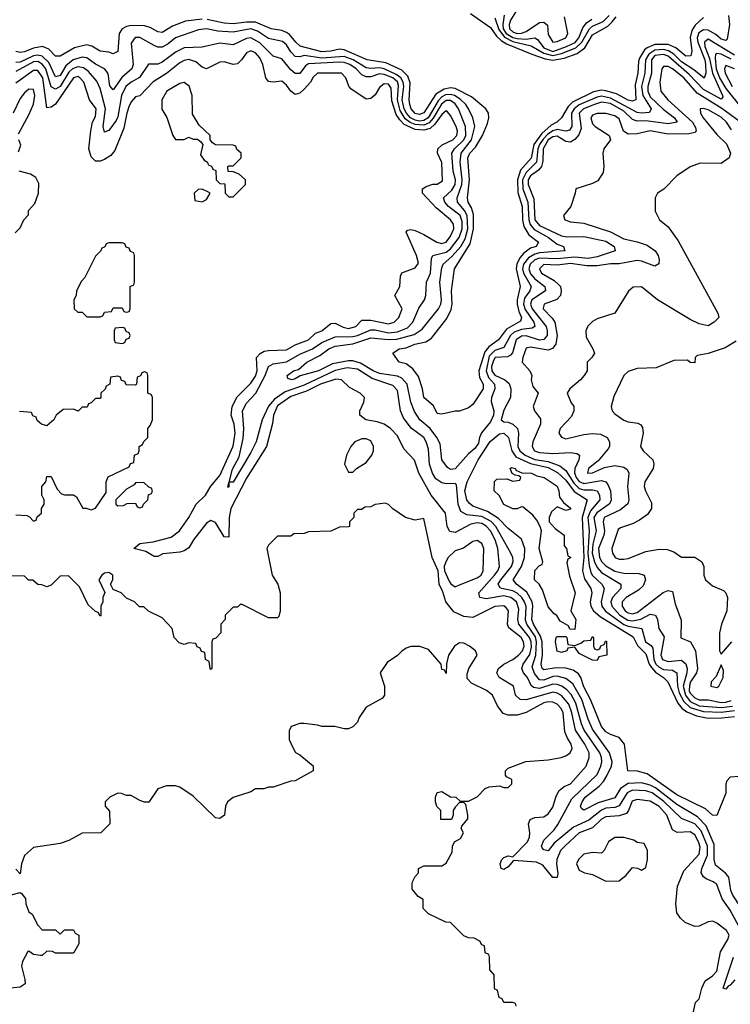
# Model space of a CAD drawing. Header units: inches. Extents: x 2671394 to 2765652, y 830470 to 955458.
# Tile 201 of 256: x 2694788 to 2697991, y 909458 to 913891. Entities that reach past the tile are written whole.
import ezdxf

# ---------------------------------------------------------------- set-up
doc = ezdxf.new("R2010")
doc.units = ezdxf.units.IN
doc.header["$MEASUREMENT"] = 0
doc.layers.add('C6990', color=7, linetype='Continuous')
doc.layers.add('C6991', color=7, linetype='Continuous')

msp = doc.modelspace()

# ---------------------------------------------------------------- linework, layer by layer
at = {"layer": 'C6990', "color": 2}
for points, elevation in [([(2697026, 909450), (2697022, 909462), (2697010, 909466), (2696970, 909466), (2696962, 909482), (2696948.4, 909488.4), (2696942, 909522), (2696930, 909526), (2696927.3, 909532.7), (2696926, 909590), (2696907.3, 909612.7), (2696906, 909670), (2696902, 909682), (2696886, 909690), (2696882, 909722), (2696870, 909726), (2696862, 909742), (2696836.4, 909756.4), (2696810, 909758), (2696790, 909766), (2696730, 909826), (2696708.4, 909828.4), (2696630, 909866), (2696606, 909890), (2696606, 909930), (2696583.1, 909943.1), (2696556.4, 909976.4), (2696557.5, 910000)], 30), ([(2697820.9, 909410), (2697833.2, 909466.8), (2697850, 909482), (2697862, 909530), (2697876.5, 909563.5), (2697910, 909585.5), (2697930, 909607.3), (2697945.8, 909694.2), (2697979.3, 909750), (2697985.2, 909770), (2697973.2, 909790), (2697930, 909823.7), (2697911.7, 909831.7), (2697890, 909829.2), (2697850, 909809.2), (2697830, 909809), (2697786.3, 909826.3), (2697765.6, 909845.6), (2697749, 909870), (2697745.2, 909910), (2697752.7, 909990), (2697756.8, 910000)], 26), ([(2698039.8, 909790), (2697990, 909882), (2697953.3, 909933.3), (2697930, 909998), (2697927.2, 910000)], 22), ([(2698068.4, 910000), (2698073.8, 909990), (2698073.6, 909970), (2698062.8, 909922.8), (2698063.8, 909903.8), (2698078, 909862), (2698078.8, 909850), (2698070, 909841.2), (2698050, 909862.7), (2698036.6, 909896.6), (2698002, 909950), (2697993, 909970), (2697988.3, 910000)], 18), ([(2694750, 909950.7), (2694790, 909961), (2694796.8, 909956.8), (2694813.7, 909933.7), (2694816, 909910), (2694830, 909874), (2694843.6, 909863.6), (2694870, 909814), (2694890, 909794), (2694950, 909794), (2694970, 909774), (2694990, 909794), (2695030, 909794), (2695038, 909778), (2695054, 909770), (2695054, 909730), (2695030, 909688.7), (2694950, 909688), (2694936.4, 909696.4), (2694910, 909698), (2694890, 909678), (2694882, 909678), (2694850, 909682), (2694830, 909698), (2694824.7, 909695.3), (2694801, 909650), (2694796, 909630), (2694811.3, 909570), (2694812, 909550), (2694790, 909535.3), (2694730, 909529.2)], 30), ([(2698011.5, 909568.5), (2697990, 909543.7), (2697980.4, 909539.6), (2697970, 909526.6), (2697958, 909530), (2698005.1, 909670)], 22)]:
    msp.add_lwpolyline(points, dxfattribs=dict(at, elevation=elevation))
at = {"layer": 'C6991', "color": 2}
for points, elevation in [([(2697981.7, 913910), (2697987.1, 913870), (2697976.5, 913803.5), (2697970, 913798), (2697950, 913803.5), (2697925.2, 913825.2), (2697890, 913844.8), (2697870, 913846), (2697848.1, 913831.9), (2697840.9, 913810), (2697843.5, 913790), (2697875.6, 913710), (2697878.4, 913690), (2697880.2, 913650), (2697872, 913628), (2697826.2, 913666.2), (2697770, 913702), (2697736, 913736), (2697711.7, 913751.7), (2697690, 913756.7), (2697650, 913753.9), (2697623.2, 913736.8), (2697608.2, 913710), (2697605.9, 913650), (2697590.7, 913590), (2697595.5, 913550), (2697633.1, 913490), (2697626.4, 913473.6), (2697590, 913470.8), (2697570, 913474.2), (2697450, 913538.7), (2697410, 913546.4), (2697390, 913542.4), (2697310, 913508.5), (2697287, 913490), (2697275.5, 913470), (2697276.5, 913410), (2697266.3, 913393.7), (2697250, 913388.8), (2697210, 913397.4), (2697190, 913391.2), (2697166, 913374), (2697147, 913353), (2697130.7, 913330), (2697123.6, 913310), (2697117.3, 913250), (2697070, 913204.1), (2697053.5, 913170), (2697055.7, 913130), (2697078.1, 913070), (2697082, 912990), (2697089.1, 912969.1), (2697106.1, 912946.1), (2697171.2, 912911.2), (2697210, 912880.3), (2697238, 912870), (2697244.7, 912850), (2697130, 912841.6), (2697110, 912836.3), (2697081.3, 912818.7), (2697058.4, 912790), (2697054.5, 912770), (2697058.8, 912750), (2697092.9, 912690), (2697087.6, 912670), (2697063.1, 912636.9), (2697059.2, 912610), (2697066.7, 912586.7), (2697105.5, 912530), (2697110.3, 912510), (2697098.2, 912501.8), (2697050, 912496.3), (2697016.1, 912483.9), (2696999.7, 912470), (2696970, 912414.7), (2696930, 912401.3), (2696903.6, 912376.4), (2696889.5, 912310), (2696901, 912281), (2696927.7, 912250), (2696929, 912230), (2696913.7, 912190), (2696912.4, 912172.4), (2696924.9, 912130), (2696923.2, 912110), (2696910, 912081.1), (2696868.9, 912031.1), (2696859.7, 912010), (2696855.6, 911984.4), (2696838.9, 911961.1), (2696810, 911936.4), (2696750, 911869.7), (2696730, 911865.6), (2696715.8, 911875.8), (2696689.7, 911909.7), (2696682.3, 911982.3), (2696668.4, 912010), (2696637.4, 912050), (2696591.1, 912090), (2696567.4, 912127.4), (2696550.9, 912170), (2696534.8, 912250), (2696510, 912276.8), (2696490, 912286.8), (2696410, 912298.4), (2696381.3, 912310), (2696324.4, 912344.4), (2696290, 912355.1), (2696270, 912356.1), (2696198.4, 912341.6), (2696134, 912310), (2696052.3, 912287.7), (2696030, 912274), (2696014, 912270), (2695996.4, 912276.4), (2695994, 912290), (2696022, 912310), (2696044.1, 912315.9), (2696082.7, 912350), (2696140.1, 912379.9), (2696180.9, 912410), (2696210, 912422), (2696290, 912431.9), (2696370, 912458.8), (2696450, 912450.9), (2696487.1, 912452.9), (2696565.6, 912474.4), (2696602.2, 912497.8), (2696675.8, 912590), (2696685.4, 912610), (2696688.5, 912630), (2696681, 912710), (2696690, 912774.8), (2696696.3, 912790), (2696735.4, 912824.6), (2696775.7, 912870), (2696795.5, 912904.5), (2696807.5, 912950), (2696804.3, 913010), (2696793, 913033), (2696761, 913070), (2696759.3, 913090), (2696780.6, 913150), (2696782.4, 913170), (2696772.9, 913250), (2696778.2, 913290), (2696824.8, 913350), (2696839.8, 913410), (2696829.8, 913449.8), (2696811.1, 913490), (2696799.1, 913510), (2696773.7, 913533.7), (2696747, 913550), (2696730, 913554.5), (2696707.4, 913552.6), (2696690, 913543.7), (2696673.6, 913526.4), (2696628.4, 913450), (2696610, 913437.4), (2696590, 913434.6), (2696570, 913439.4), (2696549.1, 913450), (2696530.6, 913470), (2696520.7, 913490), (2696511.1, 913530), (2696519.1, 913590), (2696516.9, 913610), (2696505.8, 913630), (2696485.2, 913645.2), (2696430, 913670.5), (2696410, 913675.2), (2696370, 913672.2), (2696350, 913675.4), (2696290.4, 913710.4), (2696250, 913726.1), (2696150, 913717.8), (2696070, 913730.7), (2696050, 913724.4), (2696030, 913725.1), (2696010, 913746), (2695990, 913778.9), (2695972.8, 913792.8), (2695910, 913807.1), (2695860.5, 913840.5), (2695830, 913850.6), (2695750, 913834.6), (2695680.5, 913840.5), (2695630, 913850.9), (2695593.5, 913846.5), (2695490.7, 913810), (2695457, 913783), (2695430, 913768.3), (2695410, 913768), (2695394.5, 913774.5), (2695330, 913811.3), (2695308.8, 913811.2), (2695290, 913786), (2695298.9, 913690), (2695293.4, 913670), (2695249, 913631), (2695210, 913576), (2695194.2, 913594.2), (2695187.1, 913647.1), (2695179.5, 913659.5), (2695169.8, 913669.8), (2695130, 913691.1), (2695090, 913719.8), (2695070, 913723.1), (2695028.8, 913711.2), (2694995.8, 913684.2), (2694970, 913639.6), (2694950, 913634.5), (2694918.8, 913698.8), (2694890, 913727.3), (2694870, 913732.2), (2694850, 913729.2), (2694790, 913699.8), (2694770, 913698.8)], 14), ([(2696819, 913919), (2696910, 913857), (2696936.9, 913816.9), (2696957.6, 913797.6), (2696982.2, 913782.2), (2697096.6, 913736.6), (2697155.5, 913715.5), (2697190, 913709.3), (2697242, 913718), (2697301, 913739), (2697334.7, 913765.3), (2697370, 913822.6), (2697437.9, 913862.1), (2697458.5, 913881.5), (2697475.8, 913904.2)], 10), ([(2696930, 913899.5), (2696947.3, 913847.3), (2696973.2, 913813.2), (2697010, 913793.9), (2697093.7, 913773.7), (2697150, 913740.4), (2697190, 913730.1), (2697230, 913739.1), (2697294.9, 913765.1), (2697321.5, 913790), (2697355.5, 913850), (2697370, 913862.2), (2697417.2, 913882.8), (2697445, 913910)], 14), ([(2696972.1, 913912.1), (2696965.3, 913870), (2696967.5, 913850), (2696979.8, 913830), (2697010, 913811.2), (2697030, 913807), (2697070, 913804.1), (2697110, 913809.1), (2697121.8, 913801.8), (2697150, 913764.6), (2697190, 913747.5), (2697252.8, 913770), (2697291, 913789), (2697307.2, 913810), (2697325.4, 913854.6), (2697342.8, 913877.2), (2697366.2, 913893.8)], 18), ([(2697037.6, 913950), (2697000.2, 913890), (2696993.8, 913870), (2696995.6, 913850), (2697010, 913837.3), (2697027.7, 913830), (2697050, 913830.3), (2697070, 913838.9), (2697130, 913879.1), (2697150, 913881), (2697166.8, 913866.8), (2697170, 913824.7), (2697190.9, 913790.9), (2697210, 913793.4), (2697249, 913810), (2697258, 913830), (2697243.7, 913903.7)], 22), ([(2695610, 913893.3), (2695535.2, 913884.8), (2695477.4, 913862.6), (2695430, 913834.5), (2695410, 913837), (2695376.6, 913856.6), (2695350, 913863.5), (2695290, 913865.3), (2695270, 913861), (2695250.2, 913849.8), (2695236.9, 913830), (2695230, 913748), (2695210, 913737.2), (2695190, 913744.5), (2695150, 913749.6), (2695112.8, 913772.8), (2695090, 913777.6), (2695035.4, 913764.6), (2694970, 913727), (2694950, 913726.6), (2694919.2, 913759.2), (2694891.3, 913771.3), (2694850, 913763.1), (2694810, 913746.2), (2694790, 913743), (2694770, 913748.2)], 10), ([(2697870, 913900.7), (2697832.5, 913867.5), (2697816.6, 913843.4), (2697809, 913811), (2697817.6, 913750), (2697812, 913728), (2697790, 913727.1), (2697744.9, 913764.9), (2697710, 913779.8), (2697650, 913779.8), (2697615.1, 913764.9), (2697604.4, 913755.6), (2697581.9, 913718.1), (2697577.4, 913702.6), (2697573, 913650), (2697562.2, 913597.8), (2697564, 913530), (2697550, 913524), (2697530.3, 913529.7), (2697477.3, 913557.3), (2697430, 913571), (2697410, 913574.2), (2697373.5, 913566.5), (2697279.8, 913520.2), (2697259.8, 913500.2), (2697230, 913449.6), (2697208.4, 913430), (2697183.6, 913416.5), (2697141.5, 913378.5), (2697105.2, 913330), (2697092.4, 913267.6), (2697045.7, 913214.3), (2697030.7, 913170), (2697032.7, 913112.7), (2697052.5, 913050), (2697053.4, 912990), (2697060.7, 912960.7), (2697082.4, 912922.4), (2697126.8, 912890), (2697116, 912870), (2697090, 912862.6), (2697060.3, 912839.7), (2697041.5, 912818.5), (2697027.9, 912790), (2697026, 912770), (2697043.6, 912690), (2697030.2, 912630), (2697030.2, 912610), (2697037.4, 912577.4), (2697050.2, 912550), (2697045.3, 912534.7), (2696982, 912498), (2696945.7, 912450), (2696902.2, 912417.8), (2696883.6, 912396.4), (2696857.3, 912310), (2696860.7, 912280.7), (2696876.5, 912250), (2696876.5, 912230), (2696830, 912159.5), (2696810, 912143.7), (2696770, 912128.7), (2696750, 912128.7), (2696690, 912115.3), (2696670, 912118), (2696652.9, 912152.9), (2696609.3, 912190), (2696602.7, 912230), (2696584.8, 912284.8), (2696559.3, 912319.3), (2696530, 912342), (2696498, 912350), (2696469, 912390), (2696498, 912410), (2696530, 912414.4), (2696569, 912430), (2696618.9, 912441.1), (2696643.3, 912456.7), (2696713.5, 912546.5), (2696732.8, 912587.2), (2696737.6, 912610), (2696734, 912670), (2696748.2, 912770), (2696817.6, 912882.4), (2696833.8, 912950), (2696833.6, 913013.6), (2696824.5, 913044.5), (2696809.8, 913070), (2696805.7, 913090), (2696815.6, 913170), (2696807.1, 913270), (2696816.4, 913290), (2696842.4, 913317.6), (2696874, 913370), (2696896.6, 913423.4), (2696901.6, 913450), (2696900.7, 913470), (2696889.4, 913490), (2696824.2, 913544.2), (2696750, 913581.8), (2696730, 913584), (2696701.1, 913578.9), (2696663.5, 913556.5), (2696610, 913472), (2696590, 913464.5), (2696570, 913468.9), (2696551.8, 913490), (2696546, 913510), (2696543.1, 913530), (2696547.2, 913607.2), (2696537, 913637), (2696510, 913663.5), (2696437.9, 913697.9), (2696354, 913710), (2696250, 913755.3), (2696230, 913758.7), (2696190, 913749.8), (2696150, 913747.2), (2696052.7, 913772.7), (2696031.8, 913790), (2696004.1, 913824.1), (2695990, 913833.6), (2695970, 913842.6), (2695921.2, 913850), (2695850, 913880.3), (2695810, 913880.7), (2695750, 913872.1), (2695710, 913875.3), (2695632.9, 913892.9)], 10), ([(2695732, 911808.7), (2695747.7, 911867.7), (2695776.8, 911923.2), (2695794.5, 912005.5), (2695798.9, 912050), (2695792.3, 912130), (2695810, 912164.9), (2695852.4, 912210), (2695894.8, 912290), (2695910, 912330.5), (2695930, 912342.4), (2695990.4, 912350.4), (2696050, 912385.8), (2696107.8, 912410), (2696150, 912437.8), (2696210, 912463.8), (2696290, 912464.8), (2696310, 912468.7), (2696370, 912494.7), (2696390, 912495.2), (2696450, 912481.7), (2696490, 912485.2), (2696536.1, 912503.9), (2696560.5, 912530), (2696587.2, 912592.8), (2696612.3, 912630), (2696618, 912650), (2696620.7, 912710), (2696639.8, 912750), (2696644.4, 912815.6), (2696649.5, 912830), (2696710, 912845.4), (2696730, 912860.2), (2696768.9, 912910), (2696782.7, 912950), (2696782.3, 912982.3), (2696773.3, 913010), (2696720.5, 913050), (2696703.5, 913070), (2696698.4, 913090), (2696736.1, 913123.9), (2696750.6, 913150), (2696751.4, 913170), (2696741.8, 913210), (2696735.1, 913290), (2696748, 913310), (2696789.8, 913350), (2696798.5, 913370), (2696797.8, 913410), (2696765.3, 913490), (2696750, 913512.9), (2696730, 913527), (2696710, 913528.1), (2696688.6, 913511.4), (2696651.9, 913448.1), (2696633.3, 913426.7), (2696610, 913416.2), (2696570, 913419.4), (2696548.4, 913428.4), (2696525.5, 913445.5), (2696502.5, 913482.5), (2696490.9, 913530), (2696495.6, 913595.6), (2696491.1, 913611.1), (2696469.7, 913630), (2696430, 913645.2), (2696410, 913647.8), (2696370, 913634.5), (2696350, 913633.7), (2696330, 913642.4), (2696304, 913670), (2696275.8, 913690), (2696250, 913699.1), (2696230, 913700.2), (2696090, 913692.8), (2696076.4, 913683.6), (2696050, 913649.6), (2696030, 913649.6), (2696010, 913666), (2695970, 913714.5), (2695930, 913727), (2695870, 913786.9), (2695830, 913809.7), (2695810, 913806.9), (2695750, 913778.7), (2695690, 913786.3), (2695610, 913767.6), (2695530, 913764), (2695493, 913747), (2695430, 913699.6), (2695410, 913691.8), (2695368.5, 913691.5), (2695328.4, 913631.6), (2695290, 913609.8), (2695266, 913590), (2695246.5, 913550), (2695230, 913454), (2695223, 913437), (2695190, 913392.7), (2695170, 913385.2), (2695164.2, 913410), (2695174.6, 913490), (2695150, 913581.2), (2695135.2, 913615.2), (2695098.5, 913658.5), (2695075.4, 913675.4), (2695050, 913679.3), (2695026.3, 913670), (2695010, 913655.6), (2694970, 913590.8), (2694950, 913579.2), (2694930, 913589.6), (2694906, 913670), (2694890, 913691.7), (2694870, 913703.2), (2694850, 913702.3), (2694770, 913657.6)], 18), ([(2698010, 913732), (2697890, 913803.1), (2697874.9, 913790), (2697876.3, 913770), (2697896.8, 913716.8), (2697910.1, 913650), (2697956, 913550), (2697957, 913543), (2697950, 913533.2), (2697870, 913577.4), (2697805.3, 913645.3), (2697710, 913727.1), (2697690, 913734.3), (2697650, 913730.5), (2697634.7, 913710), (2697635.2, 913650), (2697618.4, 913590), (2697618.4, 913570), (2697630, 913544), (2697688.2, 913488.2), (2697739.5, 913450), (2697750.3, 913429.7), (2697710, 913422), (2697610, 913435.3), (2697570, 913435.1), (2697550, 913441.7), (2697510, 913479), (2697450, 913513.7), (2697410, 913520.2), (2697378.4, 913510), (2697328.9, 913490), (2697309.3, 913470), (2697318.6, 913401.4), (2697307.7, 913372.3), (2697290, 913351.3), (2697270, 913339.6), (2697250, 913343.6), (2697210, 913366.4), (2697190, 913364.1), (2697168.9, 913350), (2697146.6, 913310), (2697146.3, 913253.7), (2697139.2, 913230), (2697126.4, 913213.6), (2697090, 913188), (2697080.2, 913170), (2697079.2, 913150), (2697105.5, 913085.5), (2697109.4, 912990), (2697130, 912964.2), (2697230, 912918), (2697253.7, 912913.7), (2697330, 912915.9), (2697430, 912893.8), (2697467.3, 912870), (2697471.3, 912850), (2697390, 912823.1), (2697350, 912815.4), (2697290, 912821.6), (2697210, 912814.2), (2697130, 912818.1), (2697109.2, 912810), (2697088.6, 912790), (2697082.7, 912770), (2697090, 912747.7), (2697110, 912723.9), (2697154.9, 912690), (2697157.6, 912670), (2697096.5, 912630), (2697090.2, 912610), (2697097.5, 912590), (2697160.2, 912510), (2697165.5, 912490), (2697164.6, 912470), (2697150, 912451.5), (2697131.2, 912448.8), (2697070, 912468.1), (2697050, 912467), (2697025.2, 912450), (2697009.3, 912390.7), (2696999.4, 912380.6), (2696986.4, 912373.6), (2696930.2, 912369.8), (2696922.7, 912357.3), (2696913.9, 912330), (2696915.4, 912310), (2696930, 912291.3), (2696974.4, 912270), (2696993.4, 912253.4), (2697001.3, 912230), (2697000.5, 912190), (2696970, 912132.7), (2696958, 912090), (2696970, 912080.4), (2696990, 912079.5), (2697010.4, 912070.4), (2697030.8, 912050), (2697036.3, 912030), (2697032.7, 911970), (2697041.5, 911950), (2697066, 911930), (2697110, 911911.5), (2697170, 911902.8), (2697222.8, 911882.8), (2697250, 911861.7), (2697285, 911805), (2697310, 911781.2), (2697330, 911774.8), (2697370, 911774.7), (2697390.4, 911770), (2697401.7, 911750), (2697402.7, 911730), (2697360.7, 911679.3), (2697348.9, 911650), (2697354.4, 911590), (2697349.1, 911490), (2697354.4, 911434.4), (2697362.6, 911402.6), (2697370, 911388.8), (2697412.2, 911350), (2697422, 911330), (2697407.9, 911270), (2697411.4, 911250), (2697427.9, 911227.9), (2697510, 911168.7), (2697530, 911160.1), (2697592.4, 911150), (2697608.9, 911090), (2697633.8, 911073.8), (2697641.6, 911061.6), (2697646.1, 911010), (2697655.4, 910990), (2697670, 910975.4), (2697690, 910965.8), (2697730, 910962.3), (2697750.2, 910950.2), (2697752.6, 910890), (2697760.7, 910860.7), (2697781.3, 910821.3), (2697810, 910795.1), (2697870, 910775.8), (2697950, 910772.7), (2698010, 910780.4)], 18), ([(2697927.2, 910000), (2697913.2, 910010), (2697882.3, 910022.3), (2697870, 910032.3), (2697859.7, 910050), (2697862.6, 910070), (2697887.3, 910130), (2697887.5, 910170), (2697858.4, 910238.4), (2697830, 910270.8), (2697770, 910294.7), (2697690.8, 910370.8), (2697638, 910410), (2697610, 910418.5), (2697550, 910421.6), (2697526, 910410), (2697490, 910351), (2697470, 910344.6), (2697430, 910341.1), (2697410, 910332.4), (2697352.8, 910287.2), (2697284.3, 910255.7), (2697196.5, 910183.5), (2697170, 910149.7), (2697150, 910153.2), (2697142.7, 910162.7), (2697139.5, 910170), (2697150, 910197.3), (2697196.4, 910243.6), (2697212.9, 910267.1), (2697276.2, 910383.8), (2697390, 910492.7), (2697407.1, 910530), (2697410.9, 910550), (2697409.8, 910570), (2697401.8, 910590), (2697332.6, 910692.6), (2697320.5, 910720.5), (2697294.4, 910814.4), (2697272.7, 910852.7), (2697254.1, 910874.1), (2697230.5, 910890.5), (2697210, 910898.4), (2697190, 910899), (2697130, 910880.7), (2697104, 910884), (2697092.9, 910892.9), (2697076.4, 910930), (2697058.7, 910950), (2697051.1, 910970), (2697057.7, 910990), (2697086.6, 911033.4), (2697094.1, 911065.9), (2697093.5, 911090), (2697085.8, 911110), (2697037.8, 911170), (2697032.5, 911190), (2697037.7, 911237.7), (2697026.2, 911270), (2697001.6, 911290), (2696970, 911297.5), (2696890, 911284.4), (2696861.2, 911290), (2696857, 911310), (2696928.4, 911390), (2696942.6, 911410), (2696949.7, 911430), (2696942.3, 911510), (2696930.7, 911550), (2696910, 911589.6), (2696890, 911610.8), (2696870, 911622.4), (2696850, 911626.4), (2696820.6, 911619.4), (2696750, 911582.7), (2696727, 911587), (2696715.1, 911610), (2696706.6, 911670), (2696642, 911750), (2696586.6, 911850), (2696567.5, 911907.5), (2696519.1, 911959.1), (2696490, 912018), (2696459.5, 912050), (2696430, 912069.6), (2696399.3, 912080.7), (2696348.7, 912090), (2696321.2, 912110), (2696321.2, 912130), (2696339.3, 912170), (2696341.2, 912190), (2696322, 912210), (2696274.8, 912234.8), (2696239, 912270), (2696213.1, 912273.1), (2696143.8, 912250), (2696081.1, 912218.9), (2696010, 912195.3), (2695950, 912153.3), (2695932.2, 912110), (2695927.4, 912072.6), (2695900.5, 911970), (2695810, 911827), (2695739, 911690), (2695731.5, 911650), (2695730, 911562), (2695710, 911562.7), (2695670, 911627), (2695650, 911635.8), (2695630, 911624.2), (2695572, 911550), (2695550, 911514), (2695530, 911500.5), (2695510, 911494), (2695433.4, 911486.6), (2695410, 911474), (2695394.6, 911474.6), (2695356.2, 911496.2), (2695302, 911510), (2695330, 911533.4), (2695390, 911540.7), (2695470, 911561.3), (2695507.8, 911590), (2695550.7, 911649.3), (2695583, 911710), (2695625.6, 911750), (2695649.7, 911790.3), (2695690, 911839.3), (2695750, 911971.3), (2695759.1, 912030), (2695754, 912070), (2695741.6, 912110), (2695745.6, 912150), (2695767.4, 912192.6), (2695830, 912254.9), (2695850, 912286), (2695858, 912310), (2695855.6, 912370), (2695871.1, 912388.9), (2695890, 912398.7), (2695910, 912402), (2695990, 912404.9), (2696030, 912427.2), (2696089.2, 912450), (2696120.8, 912479.2), (2696150, 912490.8), (2696190, 912524), (2696210, 912524.9), (2696246.4, 912506.4), (2696270, 912501.5), (2696302.7, 912510), (2696330, 912539.1), (2696370, 912538.7), (2696450, 912522.6), (2696476, 912530), (2696497, 912550), (2696511.5, 912590), (2696479, 912650), (2696501.2, 912690), (2696503.7, 912736.3), (2696510, 912751), (2696570, 912774.8), (2696585.6, 912794.4), (2696576.9, 912830), (2696530, 912934), (2696536.4, 912943.6), (2696550, 912946), (2696570, 912942), (2696610, 912924.4), (2696667.7, 912890), (2696690, 912884), (2696710, 912890.4), (2696730, 912916.3), (2696744.7, 912950), (2696743.6, 912970), (2696729.5, 912990), (2696664.2, 913044.2), (2696602.7, 913110), (2696604, 913130), (2696619.6, 913140.4), (2696649.6, 913150.4), (2696670, 913150.6), (2696694.1, 913165.8), (2696690, 913248), (2696671.5, 913290), (2696671.8, 913310), (2696691.9, 913328.1), (2696739.6, 913350), (2696758.5, 913370), (2696760.4, 913390), (2696754.5, 913410), (2696730, 913459.3), (2696716, 913476), (2696710, 913480.7), (2696690, 913464.2), (2696659.6, 913420.4), (2696637.8, 913402.2), (2696610, 913394), (2696570, 913397.4), (2696520.1, 913420.1), (2696500.5, 913440.5), (2696485.2, 913465.2), (2696465.4, 913525.4), (2696462.6, 913582.6), (2696450, 913600.5), (2696430, 913602.9), (2696410, 913586), (2696390, 913553.2), (2696378, 913542), (2696370, 913536), (2696350, 913533.2), (2696280.1, 913580.1), (2696271.5, 913591.5), (2696258.4, 913630), (2696239, 913650), (2696130, 913651.2), (2696110, 913633.2), (2696098, 913610), (2696070, 913579.3), (2696050, 913561.2), (2696030, 913554), (2696010, 913569), (2695990, 913597.2), (2695970, 913615.1), (2695930, 913609.4), (2695910, 913613.2), (2695898, 913630), (2695884, 913690), (2695870, 913719.5), (2695850, 913742.4), (2695830, 913751.2), (2695810, 913742.9), (2695788, 913710), (2695770, 913692), (2695750, 913689.5), (2695710, 913702), (2695690, 913700.9), (2695630, 913669.5), (2695610, 913677), (2695582.3, 913702.3), (2695550, 913712.4), (2695530, 913708.2), (2695510, 913697.4), (2695450, 913649.7), (2695390, 913611.6), (2695330, 913549.2), (2695310, 913544), (2695290, 913521.2), (2695280.5, 913499.5), (2695270.2, 913469.8), (2695257.4, 913402.6), (2695217, 913303), (2695199.5, 913280.5), (2695170, 913261.2), (2695150, 913254), (2695130, 913254), (2695110, 913274), (2695100.4, 913310), (2695108.3, 913391.7), (2695116.9, 913430), (2695130, 913456), (2695132.4, 913490), (2695102, 913530), (2695076.4, 913610), (2695059.5, 913630), (2695050, 913635.1), (2695030, 913629.6), (2694950, 913511.6), (2694930, 913497), (2694910, 913494), (2694892.1, 913630), (2694870, 913662.6), (2694850, 913663.1), (2694770, 913605.1)], 22), ([(2697994, 913714), (2697950, 913736.5), (2697930, 913739.7), (2697924.4, 913735.6), (2697921.9, 913718.1), (2697926.9, 913670), (2697942, 913630), (2697970, 913582.2), (2698044.5, 913490)], 22), ([(2698030, 913434.3), (2697951.9, 913491.9), (2697840.5, 913560.5), (2697781.7, 913630), (2697730, 913670.9), (2697710, 913680.5), (2697690, 913680.9), (2697681.6, 913670), (2697672.2, 913610), (2697677.1, 913570), (2697708.4, 913530), (2697819.6, 913430), (2697834.2, 913405.8), (2697837.1, 913390), (2697830, 913382.9), (2697803, 913377), (2697710, 913376.3), (2697630, 913391.1), (2697570, 913378), (2697530, 913376), (2697509.1, 913389.1), (2697490, 913445.2), (2697470, 913458.7), (2697430, 913469.4), (2697390, 913469.4), (2697370, 913460.9), (2697361.6, 913450), (2697370, 913422.8), (2697380.7, 913410), (2697444.7, 913370), (2697451.1, 913351.1), (2697421, 913310), (2697416, 913290), (2697421, 913230), (2697417.3, 913202.7), (2697394, 913166), (2697370, 913154), (2697294, 913130), (2697292, 913110), (2697271.3, 913050), (2697238, 913010), (2697244.7, 912990), (2697270, 912981), (2697330, 912974.8), (2697450, 912935.8), (2697510, 912904.4), (2697571.2, 912891.2), (2697615.9, 912875.9), (2697651.4, 912851.4), (2697666, 912830), (2697670.5, 912810), (2697667.7, 912792.3), (2697650, 912782), (2697590, 912803.9), (2697570, 912806.4), (2697490, 912792.1), (2697450, 912792), (2697390, 912783.8), (2697343.8, 912783.8), (2697270, 912792.9), (2697210, 912786), (2697150.4, 912789.6), (2697130.5, 912770), (2697139.3, 912750), (2697196.9, 912716.9), (2697218.3, 912698.3), (2697225.5, 912690), (2697228.2, 912670), (2697224.9, 912650), (2697208.7, 912631.3), (2697151, 912610), (2697146.9, 912593.1), (2697146.7, 912590), (2697188.2, 912548.2), (2697199.5, 912530), (2697210.3, 912470), (2697204.4, 912430), (2697189, 912411), (2697170, 912403), (2697090, 912416.3), (2697070, 912412.3), (2697055.8, 912370), (2697053, 912350), (2697087.7, 912310), (2697095.5, 912290), (2697093.4, 912270), (2697100.5, 912240.5), (2697124.7, 912210), (2697102, 912150), (2697107.3, 912130), (2697134.9, 912094.9), (2697134.9, 912070), (2697100.3, 911990), (2697097.1, 911970), (2697108.2, 911950), (2697130, 911943.1), (2697190, 911938), (2697270, 911942), (2697298.4, 911938.4), (2697311, 911930), (2697308, 911910), (2697289.3, 911870.7), (2697288.5, 911851.5), (2697295.4, 911830), (2697310, 911811.3), (2697330, 911802.7), (2697410, 911815.8), (2697430.2, 911810.2), (2697439.2, 911799.2), (2697450.2, 911770.2), (2697453.1, 911726.9), (2697444.2, 911710), (2697388.3, 911671.7), (2697376, 911650), (2697385.2, 911590), (2697370.7, 911529.3), (2697368.6, 911490), (2697377.7, 911450), (2697390, 911424.6), (2697410, 911402.4), (2697497.3, 911350), (2697496.4, 911330), (2697459.6, 911290), (2697452.7, 911270), (2697457.3, 911250), (2697492.3, 911210), (2697528.2, 911188.2), (2697550, 911184.1), (2697587.9, 911192.1), (2697630, 911214.9), (2697653.4, 911210), (2697662.4, 911190), (2697668, 911150), (2697692.8, 911112.8), (2697678, 911030), (2697684.6, 911010), (2697710, 911001.3), (2697770, 911007.2), (2697790, 910990.5), (2697795.8, 910970), (2697794, 910950), (2697777.4, 910890), (2697787.9, 910850), (2697810, 910821.2), (2697850, 910802.5), (2697950, 910793.8), (2697999.8, 910800.2)], 22), ([(2698010, 913669.7), (2697970, 913685.2), (2697964.2, 913670), (2697966.9, 913650), (2697999, 913590)], 26), ([(2694783.1, 913376.9), (2694830, 913462.8), (2694850, 913511.3), (2694856.9, 913550), (2694850, 913577.2), (2694830, 913579.3), (2694810, 913562.7), (2694790, 913537.2), (2694758.8, 913470)], 26), ([(2697995.3, 913395.3), (2697973.3, 913430), (2697950, 913452.4), (2697890, 913486), (2697870, 913491.6), (2697854, 913490), (2697856, 913470), (2697867.7, 913450), (2697930, 913374.8), (2697972.8, 913332.8), (2697990.8, 913290), (2697984.7, 913270), (2697950, 913244), (2697855.3, 913244.7), (2697810, 913229), (2697750, 913188.7), (2697691.1, 913128.9), (2697662, 913110), (2697652, 913090), (2697652, 913030), (2697672, 912990), (2697710, 912958), (2697755.9, 912895.9), (2697934.8, 912570), (2697938, 912550), (2697918, 912530), (2697890, 912513.2), (2697850, 912522.7), (2697810, 912540.9), (2697662, 912630), (2697590, 912688), (2697552.7, 912687.3), (2697531.6, 912668.4), (2697470.7, 912569.3), (2697390, 912545.2), (2697370, 912533.2), (2697348.1, 912511.9), (2697338.8, 912490), (2697341.4, 912461.4), (2697371.3, 912410), (2697378, 912390), (2697366, 912370), (2697344.7, 912350), (2697344.7, 912310), (2697331.3, 912290), (2697314.8, 912270), (2697267.3, 912230), (2697256, 912210), (2697271.3, 912170), (2697286, 912150), (2697286, 912130), (2697275.2, 912104.8), (2697224, 912050), (2697217.3, 912030), (2697230, 912011), (2697250, 912004.4), (2697330, 912024.4), (2697370, 912028.5), (2697405.3, 912025.3), (2697434.8, 912010), (2697445.5, 911990), (2697445.5, 911970), (2697440.4, 911959.6), (2697395.6, 911904.4), (2697351, 911870), (2697346.8, 911850), (2697370, 911851), (2697424.2, 911875.8), (2697470, 911883.8), (2697510, 911877.3), (2697525.5, 911865.5), (2697533, 911850), (2697526.4, 911790), (2697533.4, 911730), (2697528.1, 911711.9), (2697495.9, 911684.1), (2697422, 911650), (2697416.9, 911630), (2697423.2, 911590), (2697420.2, 911570), (2697396.2, 911510), (2697401.2, 911470), (2697411.7, 911450), (2697430, 911431.7), (2697470, 911408.2), (2697510, 911399.7), (2697578.3, 911398.3), (2697602.8, 911390), (2697608, 911370), (2697597.3, 911342.7), (2697576.5, 911323.5), (2697520.4, 911290), (2697503.1, 911270), (2697503.2, 911250), (2697516.5, 911230), (2697530, 911220.7), (2697550, 911216.9), (2697570, 911222.4), (2697688.3, 911311.7), (2697710, 911322), (2697730, 911316), (2697741.7, 911261.7), (2697768.4, 911188.4), (2697767.7, 911107.7), (2697810.7, 911090), (2697834, 911050), (2697842.3, 910970), (2697837.4, 910950), (2697811.4, 910910), (2697805.9, 910894.1), (2697805.3, 910870), (2697810, 910858.7), (2697830, 910837.8), (2697850, 910829.4), (2697890, 910829.4), (2697950, 910816.8), (2697970, 910817.8), (2697994.6, 910825.4)], 26), ([(2694783.1, 913296.9), (2694793.2, 913326.8), (2694784, 913350)], 26), ([(2694768.4, 912931.6), (2694790, 912954), (2694806, 912990), (2694827.3, 913012.7), (2694828.4, 913031.6), (2694856.4, 913063.6), (2694873.2, 913110), (2694874.6, 913154.6), (2694860.4, 913180.4), (2694836.4, 913196.4), (2694786, 913210)], 26), ([(2698016.8, 912443.2), (2697966.8, 912413.2), (2697890, 912389), (2697841, 912379), (2697832, 912370), (2697830, 912346), (2697810, 912348), (2697798, 912358), (2697736.4, 912356.4), (2697656.3, 912323.7), (2697570, 912320.9), (2697530, 912306.6), (2697510.7, 912290), (2697465.8, 912194.2), (2697454, 912150), (2697458.8, 912130), (2697470, 912116), (2697510, 912088), (2697530, 912080.5), (2697574, 912074), (2697587.1, 912067.1), (2697595.3, 912055.3), (2697598, 912030), (2697586, 911970), (2697598, 911950), (2697641, 911910), (2697646, 911890), (2697642.8, 911870), (2697605.5, 911810), (2697603, 911790), (2697608.2, 911770), (2697635.9, 911715.9), (2697634.8, 911690), (2697617, 911663), (2697581.7, 911638.3), (2697550, 911622), (2697495.9, 911604.1), (2697484.7, 911595.3), (2697456.3, 911510), (2697459.1, 911490), (2697471.3, 911470), (2697490, 911463), (2697510, 911462), (2697530, 911464.9), (2697610, 911497.3), (2697670, 911506.8), (2697706, 911506), (2697735.3, 911495.3), (2697770, 911472), (2697830, 911471.3), (2697862, 911450), (2697871.3, 911430), (2697871.3, 911390), (2697878, 911370), (2697910, 911342.8), (2697960.5, 911320.5), (2697970.4, 911310.4), (2697978, 911290), (2697974.4, 911230), (2697950.8, 911170), (2697941, 911130), (2697942, 911050), (2697950, 911034), (2697998, 911090)], 30), ([(2697988.3, 910000), (2697983.5, 910030), (2697968.8, 910048.8), (2697924.2, 910084.2), (2697917.8, 910110), (2697917.7, 910177.7), (2697881, 910261), (2697842.8, 910302.8), (2697750, 910358), (2697653.2, 910433.2), (2697630, 910445.2), (2697590, 910455.8), (2697530, 910452.7), (2697495.6, 910430), (2697470, 910388.3), (2697394.5, 910365.5), (2697330, 910332.7), (2697320.1, 910340.1), (2697315.1, 910350), (2697322.4, 910370), (2697336.9, 910390), (2697399.8, 910440.2), (2697419.3, 910460.7), (2697433.9, 910486.1), (2697454.3, 910530), (2697458, 910550), (2697446, 910590), (2697370, 910696.9), (2697350, 910742), (2697321.5, 910830), (2697280.6, 910900.6), (2697250, 910924.8), (2697210, 910935.5), (2697190, 910933.5), (2697150, 910917.4), (2697130, 910919.2), (2697107.6, 910947.6), (2697097.6, 910977.6), (2697114, 911030), (2697117.3, 911090), (2697111.9, 911111.9), (2697072.8, 911170), (2697067.4, 911187.4), (2697069.8, 911249.8), (2697063.2, 911270), (2697050.4, 911290.4), (2697029.9, 911309.9), (2697010, 911319.8), (2696961.2, 911330), (2696953.6, 911333.6), (2696944.4, 911350), (2696955.6, 911370), (2697004.8, 911430), (2697012.3, 911452.3), (2697011.1, 911470), (2697002, 911490), (2696933.6, 911610), (2696912.3, 911632.3), (2696870, 911654.1), (2696802.7, 911662.7), (2696776.6, 911676.6), (2696763.9, 911710), (2696757.1, 911797.1), (2696750, 911803.7), (2696710, 911801.3), (2696690, 911805.6), (2696663.8, 911823.8), (2696648.5, 911850), (2696635.6, 911890), (2696630, 911958), (2696620.5, 911990), (2696609.3, 912010), (2696552.3, 912052.3), (2696518.3, 912098.3), (2696503.7, 912130), (2696490, 912222), (2696470, 912244.5), (2696376.1, 912276.1), (2696310, 912317.3), (2696263.7, 912323.7), (2696210, 912312), (2696070, 912246.3), (2695983.9, 912216.1), (2695937, 912183), (2695909.4, 912150.6), (2695880.8, 912090), (2695853.6, 911990), (2695830, 911942), (2695750, 911809.3), (2695732, 911808.7)], 18), ([(2694770, 911662), (2694819.6, 911659.6), (2694832.7, 911652.7), (2694850, 911634), (2694862, 911638), (2694867.3, 911652.7), (2694886, 911670), (2694886, 911690), (2694898, 911710), (2694898, 911730), (2694888, 911750), (2694888, 911790), (2694906, 911810), (2694910, 911834), (2694930, 911834), (2694956.9, 911776.9), (2694976.9, 911756.9), (2694990, 911751.3), (2695030, 911752), (2695043.6, 911743.6), (2695072, 911692), (2695088, 911692), (2695110, 911684.7), (2695130, 911692), (2695177.2, 911762.8), (2695178, 911810), (2695187.3, 911832.7), (2695282, 911878), (2695287.3, 911892.7), (2695302, 911898), (2695306, 911930), (2695322, 911938), (2695326, 911950), (2695326, 911970), (2695342, 911978), (2695347.3, 911992.7), (2695366, 912010), (2695366, 912050), (2695376.4, 912063.6), (2695386, 912090), (2695386, 912190), (2695382, 912202), (2695366, 912210), (2695366, 912290), (2695362, 912302), (2695350, 912306), (2695338, 912302), (2695332.7, 912287.3), (2695318, 912282), (2695314, 912250), (2695310, 912246), (2695267.3, 912247.3), (2695262, 912262), (2695247.3, 912267.3), (2695242, 912282), (2695230, 912286), (2695198, 912282), (2695194, 912250), (2695178, 912242), (2695172.7, 912227.3), (2695154, 912210), (2695154, 912190), (2695150, 912186), (2695130, 912186), (2695110, 912166), (2695098, 912162), (2695092.7, 912147.3), (2695070, 912146), (2695052, 912128), (2695030, 912138), (2694983.6, 912136.4), (2694952, 912110), (2694942, 912090), (2694910, 912062), (2694886, 912070), (2694867.3, 912087.3), (2694862, 912102), (2694847.3, 912107.3), (2694842, 912122), (2694787.3, 912127.3)], 26), ([(2698030, 910483.7), (2697990, 910481.2), (2697975.5, 910464.5), (2697970.5, 910449.5), (2697970, 910408.7), (2697930, 910308), (2697910, 910309.2), (2697878, 910338), (2697750, 910401.1), (2697615.8, 910495.8), (2697572.8, 910507.2), (2697529, 910510), (2697513.2, 910630), (2697490, 910659), (2697450, 910672.7), (2697430, 910685.1), (2697410, 910709.5), (2697360.4, 910830), (2697330, 910887), (2697316.4, 910930), (2697305.9, 910945.9), (2697282.2, 910962.2), (2697250, 910972), (2697206.4, 910973.6), (2697150, 910964.7), (2697142.9, 910970), (2697138.3, 910990), (2697143.4, 911030), (2697142.3, 911090), (2697135.7, 911115.7), (2697102.9, 911170), (2697096.2, 911190), (2697101.1, 911250), (2697097.4, 911270), (2697073.7, 911313.7), (2697027, 911350), (2697011.5, 911370), (2697048.8, 911430), (2697062.7, 911470), (2697064, 911510), (2697050, 911552.7), (2696990, 911600.7), (2696945.9, 911645.9), (2696896.6, 911676.6), (2696830, 911701.1), (2696813.9, 911713.9), (2696803.5, 911730), (2696794.2, 911770), (2696803.9, 911810), (2696854, 911910), (2696908.5, 911991.5), (2696950, 912026), (2696970, 912029), (2696990.8, 912010.8), (2697005.4, 911950), (2697023.7, 911923.7), (2697090, 911893.8), (2697170, 911875.1), (2697212.1, 911852.1), (2697250, 911817.8), (2697286.8, 911766.8), (2697346, 911730), (2697322.5, 911650), (2697330.1, 911469.9), (2697323.8, 911410), (2697333.7, 911373.7), (2697362.3, 911330), (2697366.3, 911310), (2697359, 911270), (2697362.3, 911250), (2697374.6, 911230), (2697403.6, 911203.6), (2697552.7, 911112.7), (2697572.9, 911072.9), (2697610, 911035.8), (2697625, 910990), (2697634.6, 910974.6), (2697653.7, 910953.7), (2697688.7, 910930), (2697708.9, 910910), (2697754.1, 910814.1), (2697771.7, 910791.7), (2697794.6, 910774.6), (2697837.5, 910757.5), (2697890, 910746.5), (2697952.8, 910747.2), (2698010, 910753.9)], 14), ([(2695732, 911808.7), (2695731.3, 911808.7), (2695731.1, 911805.3)], 18), ([(2695731.1, 911805.3), (2695732, 911808.7)], 18), ([(2697756.8, 910000), (2697781.2, 910058.8), (2697850, 910134), (2697854.7, 910165.3), (2697847.4, 910190), (2697830, 910221.3), (2697810, 910234), (2697751.2, 910231.2), (2697730, 910243.7), (2697705.1, 910310), (2697670, 910348.5), (2697630, 910372.3), (2697570, 910380.5), (2697547.7, 910372.3), (2697532.4, 910330), (2697522.5, 910317.5), (2697490, 910306.3), (2697430, 910302.3), (2697410, 910290.9), (2697370, 910252.1), (2697308.8, 910230), (2697244.2, 910170), (2697225.8, 910150), (2697208.9, 910110), (2697206.7, 910090), (2697213.5, 910046.5), (2697210, 910029.3), (2697190, 910029.6), (2697144.9, 910084.9), (2697117.7, 910097.7), (2697014, 910106), (2696990, 910077.2), (2696970, 910065.2), (2696958, 910070), (2696953.2, 910090), (2696961.2, 910110), (2696970, 910118.8), (2696990, 910126), (2697010, 910122), (2697076.2, 910190), (2697085.1, 910210), (2697087, 910230), (2697081.2, 910270), (2697088.7, 910290), (2697110, 910298.8), (2697150, 910302.8), (2697170, 910316), (2697190, 910346), (2697205.1, 910394.9), (2697219.5, 910420.5), (2697241.6, 910438.4), (2697270, 910450.7), (2697341.6, 910530), (2697354.7, 910570), (2697354, 910590), (2697335.1, 910630), (2697292.1, 910692.1), (2697276.8, 910770), (2697262.2, 910810), (2697230, 910848.5), (2697210, 910859.3), (2697190, 910862.8), (2697070, 910828.5), (2697044, 910830), (2697022.9, 910850), (2697012.7, 910890), (2696949.4, 910930), (2696938, 910950), (2696946, 910970), (2696969.4, 910990), (2697010, 911010.3), (2697036.3, 911030), (2697053.5, 911050), (2697061, 911070), (2697058.7, 911090), (2697048.2, 911110), (2696993.1, 911153.1), (2696986.3, 911170), (2696991.2, 911230), (2696982.3, 911242.3), (2696970, 911252.8), (2696930, 911249.6), (2696830, 911199.5), (2696790, 911204.5), (2696744.8, 911224.8), (2696709, 911270), (2696695.3, 911315.3), (2696679, 911350), (2696674, 911410), (2696646.6, 911470), (2696610, 911646), (2696570, 911638), (2696526, 911650), (2696469.1, 911689.1), (2696450, 911708), (2696434.6, 911714.6), (2696390, 911708), (2696370, 911698), (2696343.6, 911696.4), (2696330, 911686), (2696310, 911686), (2696294, 911670), (2696294, 911650), (2696274, 911630), (2696274, 911610), (2696270, 911608), (2696230, 911606), (2696190, 911588), (2696090, 911586), (2696070, 911578), (2696023.6, 911576.4), (2696010, 911566), (2695950, 911566), (2695910, 911526), (2695902, 911510), (2695926, 911390), (2695951.3, 911350), (2695962, 911310), (2695962, 911230), (2695956, 911204), (2695950, 911198), (2695910, 911198), (2695790, 911258), (2695782, 911258), (2695770, 911246), (2695750, 911246), (2695714, 911210), (2695714, 911190), (2695694, 911170), (2695694, 911130), (2695672.7, 911107.3), (2695658, 911102), (2695654, 911090), (2695654, 910970), (2695650, 910966), (2695646, 910970), (2695642, 911002), (2695626, 911010), (2695622, 911042), (2695607.3, 911047.3), (2695602, 911062), (2695588, 911068), (2695582, 911082), (2695550, 911086), (2695530, 911078), (2695506.3, 911086.3), (2695484, 911110), (2695475.3, 911150), (2695430, 911198), (2695368.4, 911228.4), (2695347.3, 911247.3), (2695328.4, 911248.4), (2695306, 911270), (2695270, 911286), (2695246, 911310), (2695210, 911326), (2695198, 911350), (2695208, 911370), (2695208, 911390), (2695190, 911402), (2695170, 911399), (2695158, 911390), (2695144.7, 911370), (2695172, 911312), (2695162, 911290), (2695162, 911270), (2695154, 911250), (2695154, 911210), (2695150, 911206), (2695142, 911222), (2695130, 911226), (2695096.4, 911256.4), (2695058, 911338), (2695007.3, 911387.3), (2694970, 911386), (2694930, 911346), (2694910, 911338), (2694887.3, 911347.3), (2694870, 911348), (2694847.3, 911367.3), (2694828.4, 911368.4), (2694810, 911386), (2694730, 911388)], 26), ([(2696557.5, 910000), (2696558, 910010), (2696570, 910034), (2696586, 910050), (2696586, 910070), (2696610, 910082), (2696690, 910082), (2696710, 910094), (2696736.4, 910143.6), (2696738, 910170), (2696748, 910190), (2696775.3, 910204.7), (2696788, 910230), (2696778, 910250), (2696780.4, 910259.6), (2696807.3, 910292.7), (2696808, 910310), (2696798, 910358), (2696790, 910366), (2696770, 910366), (2696750, 910346), (2696742, 910330), (2696742, 910310), (2696734, 910290), (2696686, 910290), (2696686, 910330), (2696668.4, 910348.4), (2696662, 910370), (2696662, 910390), (2696670, 910411.3), (2696690, 910416), (2696730, 910392), (2696754, 910390), (2696772.7, 910372.7), (2696810, 910372), (2696850, 910392), (2696886, 910430), (2696903.1, 910436.9), (2696950, 910442), (2696970, 910434), (2696990, 910434), (2697006, 910450), (2697006, 910470), (2696982, 910482), (2696978, 910490), (2696978, 910510), (2696990, 910522), (2697069.4, 910550.6), (2697170, 910559.1), (2697228, 910570), (2697250, 910577.3), (2697269, 910590), (2697278, 910610), (2697274, 910630), (2697256.1, 910656.1), (2697245.1, 910685.1), (2697237.3, 910770), (2697228, 910790), (2697210, 910809.6), (2697190, 910819.1), (2697170, 910820.4), (2697150, 910815.3), (2697070, 910771.5), (2697030, 910759.5), (2696990, 910759.3), (2696967, 910767), (2696941.5, 910801.5), (2696919, 910850), (2696891.5, 910871.5), (2696824.1, 910904.1), (2696805.2, 910925.2), (2696805.2, 910945.2), (2696812.7, 910970), (2696849, 911030), (2696842, 911050), (2696815.3, 911070), (2696790, 911084), (2696770, 911085.2), (2696746.8, 911070), (2696720.7, 911030), (2696710.9, 910990.9), (2696710, 910948), (2696702, 910962), (2696690, 910966), (2696688, 910990), (2696630, 911055.3), (2696591.6, 911068.4), (2696551.1, 911068.9), (2696530, 911062), (2696510, 911048.7), (2696490, 911028.7), (2696443.5, 910996.5), (2696412, 910950), (2696432, 910890), (2696432, 910850), (2696423.6, 910836.4), (2696350, 910795.3), (2696318, 910750), (2696310, 910728), (2696290, 910708), (2696270, 910698), (2696250, 910698), (2696208.4, 910708.4), (2696150, 910708.7), (2696130, 910715.3), (2696070, 910722), (2696050, 910722), (2696011.6, 910708.4), (2696002, 910690), (2696002, 910650), (2696016.9, 910616.9), (2696031.6, 910591.6), (2696050, 910582), (2696110, 910532), (2696111.3, 910508.7), (2696030, 910464), (2696010, 910462), (2695930, 910435.3), (2695910, 910435.3), (2695888.9, 910428.9), (2695850, 910428.7), (2695830, 910415.3), (2695750, 910388.7), (2695724.7, 910370), (2695716, 910350), (2695710.8, 910310), (2695690, 910295.3), (2695670, 910298), (2695570, 910395.3), (2695510, 910435.3), (2695490, 910442), (2695450, 910442), (2695411.1, 910428.9), (2695370, 910368), (2695350, 910368), (2695330, 910375.3), (2695290, 910398), (2695270, 910398), (2695247.3, 910407.3), (2695230, 910408), (2695194, 910390), (2695174, 910370), (2695174, 910350), (2695192.7, 910327.3), (2695194, 910270), (2695154, 910230), (2695070, 910228), (2695010, 910195.3), (2694970, 910182), (2694850, 910164), (2694810, 910128), (2694796, 910090), (2694790, 910046), (2694770, 910066)], 30)]:
    msp.add_lwpolyline(points, dxfattribs=dict(at, elevation=elevation))
for points, elevation in [([(2695530, 913608.7), (2695510, 913604), (2695451, 913570), (2695428.2, 913530), (2695428.4, 913488.4), (2695450.5, 913450.5), (2695478, 913370), (2695490, 913352), (2695530, 913352), (2695550, 913362), (2695570, 913354), (2695590, 913354), (2695603.6, 913343.6), (2695614, 913330), (2695603.6, 913283.6), (2695619.6, 913259.6), (2695634, 913250), (2695638, 913238), (2695652, 913232), (2695658, 913218), (2695672.7, 913212.7), (2695674, 913170), (2695690, 913154), (2695712.7, 913152.7), (2695714, 913110), (2695730, 913094), (2695750, 913094), (2695806, 913150), (2695806, 913170), (2695776.4, 913196.4), (2695750, 913206), (2695727.3, 913207.3), (2695726, 913230), (2695730, 913234), (2695750, 913234), (2695786, 913270), (2695786, 913290), (2695767.3, 913307.3), (2695762, 913322), (2695750, 913326), (2695670, 913328), (2695656.4, 913336.4), (2695646, 913350), (2695646, 913370), (2695596.4, 913416.4), (2695566.3, 913466.3), (2695565.2, 913550), (2695552.1, 913592.1)], 26), ([(2695610, 913128), (2695592.7, 913127.3), (2695574, 913110), (2695578, 913078), (2695610, 913072), (2695630, 913082), (2695646, 913110), (2695636.4, 913116.4)], 26), ([(2695250, 912886), (2695190, 912886), (2695178, 912882), (2695172, 912868), (2695158, 912862), (2695154, 912850), (2695130, 912826), (2695082, 912730), (2695066.4, 912713.6), (2695044.7, 912670), (2695042, 912650), (2695032, 912630), (2695034, 912590), (2695050, 912574), (2695070, 912574), (2695090, 912554), (2695150, 912554), (2695162, 912558), (2695170, 912574), (2695202, 912578), (2695210, 912594), (2695250, 912594), (2695258, 912578), (2695270, 912574), (2695282, 912578), (2695286, 912590), (2695286, 912690), (2695302, 912698), (2695306, 912710), (2695306, 912830), (2695302, 912842), (2695287.3, 912847.3), (2695282, 912862), (2695267.3, 912867.3), (2695262, 912882)], 26), ([(2695250, 912506), (2695218, 912502), (2695214, 912490), (2695214, 912450), (2695218, 912438), (2695250, 912434), (2695262, 912438), (2695267.3, 912452.7), (2695282, 912458), (2695286, 912470), (2695282, 912482), (2695267.3, 912487.3), (2695262, 912502)], 26), ([(2696350, 912004), (2696330, 912004), (2696298, 911990), (2696281, 911970), (2696261, 911930), (2696252, 911890), (2696270, 911854), (2696290, 911854), (2696306, 911870), (2696350, 911898), (2696375.3, 911930), (2696382, 911950), (2696382, 911970), (2696370, 911995.3)], 26), ([(2697250, 911682), (2697210, 911698), (2697184, 911676), (2697174.8, 911650), (2697174.8, 911630), (2697200.5, 911600.5), (2697242, 911570), (2697242, 911522), (2697252, 911510), (2697258, 911478), (2697271.3, 911470), (2697258, 911462), (2697254, 911446), (2697265.4, 911385.4), (2697290.7, 911310), (2697272, 911230), (2697294, 911190), (2697290, 911146), (2697267.3, 911147.3), (2697262, 911162), (2697223.1, 911183.1), (2697208.4, 911208.4), (2697196.4, 911216.4), (2697170, 911248), (2697144, 911324), (2697129.2, 911349.2), (2697108.7, 911370), (2697110, 911412), (2697130, 911434), (2697142, 911438), (2697146, 911450), (2697129.4, 911510.6), (2697139, 911590), (2697134, 911610), (2697118.4, 911638.4), (2697101.2, 911661.2), (2697056.4, 911696.4), (2697050, 911698), (2697030, 911688.7), (2697010, 911689), (2696970, 911709), (2696948.4, 911748.4), (2696926, 911770), (2696928, 911812), (2696938, 911822), (2696983.6, 911823.6), (2697010, 911814), (2697042, 911818), (2697046, 911830), (2697038, 911838), (2697020.4, 911840.4), (2697008, 911848), (2696998, 911870), (2697004.7, 911875.3), (2697022, 911870), (2697023.6, 911863.6), (2697051, 911851), (2697094, 911850), (2697118, 911838), (2697152, 911830), (2697210, 911791), (2697218, 911770), (2697221, 911741), (2697238, 911718), (2697270, 911692), (2697270, 911688)], 10), ([(2695347.3, 911807.3), (2695310, 911806), (2695303.6, 911796.4), (2695270, 911778), (2695222, 911730), (2695222, 911710), (2695230, 911702), (2695256.4, 911703.6), (2695272.7, 911712.7), (2695310, 911714), (2695318, 911698), (2695330, 911694), (2695342, 911698), (2695346, 911710), (2695366, 911730), (2695368.4, 911751.6), (2695382, 911758), (2695386, 911770), (2695382, 911782), (2695370, 911786)], 26), ([(2695731.1, 911805.3), (2695730, 911786), (2695726, 911786)], 18), ([(2696850, 911546), (2696830, 911542), (2696788.7, 911511.3), (2696750, 911500.5), (2696719.3, 911470), (2696708.4, 911450), (2696700.5, 911430), (2696702.8, 911410), (2696722.8, 911362.8), (2696730.7, 911350.7), (2696750, 911338), (2696770, 911346.8), (2696850, 911378.7), (2696867, 911390), (2696876.9, 911410), (2696879.6, 911510), (2696870, 911533.2)], 26), ([(2697390, 911054), (2697402, 911058), (2697407.3, 911072.7), (2697422, 911078), (2697427.3, 911092.7), (2697432.7, 911092.7), (2697434, 911030), (2697398, 911022), (2697390, 911006), (2697370, 911008), (2697310, 911038), (2697290, 911066), (2697258, 911062), (2697254, 911050), (2697230, 911042), (2697210, 911048), (2697202, 911090), (2697206, 911110), (2697210, 911114), (2697250, 911114), (2697254, 911110), (2697258, 911078), (2697290, 911074), (2697316.4, 911083.6), (2697330, 911094), (2697362, 911098), (2697370, 911114), (2697374, 911110), (2697374, 911070), (2697378, 911058)], 10), ([(2697950, 910986), (2697926.4, 910933.6), (2697904.7, 910910), (2697902, 910890), (2697930, 910884.7), (2697938, 910890), (2697959, 910930), (2697960.4, 910960.4)], 30), ([(2697510, 910208.7), (2697470, 910208.7), (2697442, 910190), (2697422, 910150), (2697410, 910138), (2697370, 910142), (2697330, 910134), (2697306, 910110), (2697298, 910090), (2697310, 910062), (2697334, 910050), (2697370, 910042), (2697430, 910012), (2697490, 910014), (2697520.4, 910039.6), (2697550, 910074), (2697571.6, 910071.6), (2697590, 910062), (2697610, 910074), (2697618, 910110), (2697618, 910150), (2697602, 910182), (2697570, 910186), (2697556.4, 910196.4)], 30)]:
    msp.add_lwpolyline(points, close=True, dxfattribs=dict(at, elevation=elevation))

doc.saveas('drawing.dxf')
